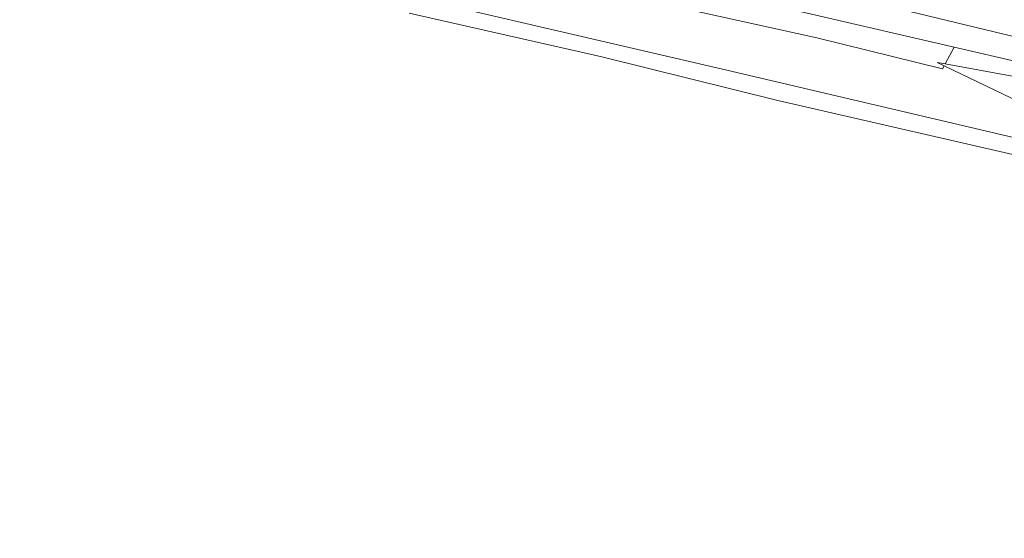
# Model space of a CAD drawing. Extents: x 184422 to 188298, y 343471 to 350189.
# Tile 158 of 256: x 186179 to 186293, y 347331 to 347391. Entities that reach past the tile are written whole.
import ezdxf

# ---------------------------------------------------------------- set-up
doc = ezdxf.new("R2010")
doc.units = 0
for name, color, linetype, lineweight in [('B-WA-GR-BOUWLAND-GV', 252, 'Continuous', 13), ('B-WA-GR-GRAS-GV', 252, 'Continuous', 13), ('B-WA-GR-HOUTWAL-GV', 252, 'Continuous', 13), ('B-WA-GW-TALUD_KRUIN-G', 252, 'Continuous', 18), ('B-WA-OG-WATER_GREPPEL-GV', 252, 'Continuous', 18), ('B-WA-OG-WEG-GV', 252, 'Continuous', 18), ('B-WA-VH-VERHARDING_HALFVERHARDING_GRIND-GV', 252, 'Continuous', 18)]:
    doc.layers.add(name, color=color, linetype=linetype, lineweight=lineweight)

msp = doc.modelspace()

# ---------------------------------------------------------------- linework, layer by layer
at = {"layer": 'B-WA-GR-BOUWLAND-GV', "flags": 128}
msp.add_lwpolyline([(186295.482, 347375.319), (186266.882, 347381.868), (186246.485, 347386.926), (186224.151, 347391.981)], dxfattribs=at)
msp.add_lwpolyline([(186295.482, 347375.319), (186266.882, 347381.868), (186246.485, 347386.926), (186224.151, 347391.981)], dxfattribs=at)
msp.add_lwpolyline([(186295.482, 347375.319), (186266.882, 347381.868), (186246.485, 347386.926), (186224.151, 347391.981)], dxfattribs=at)
at = {"layer": 'B-WA-GR-GRAS-GV', "flags": 128}
msp.add_lwpolyline([(186298.034, 347383.969), (186286.282, 347386.119), (186285.337, 347386.292), (186286.163, 347385.895), (186295.901, 347381.221)], dxfattribs=at)
msp.add_lwpolyline([(186298.034, 347383.969), (186286.282, 347386.119), (186285.337, 347386.292), (186286.163, 347385.895), (186295.901, 347381.221)], dxfattribs=at)
msp.add_lwpolyline([(186298.034, 347383.969), (186286.282, 347386.119), (186285.337, 347386.292), (186286.163, 347385.895), (186295.901, 347381.221)], dxfattribs=at)
at = {"layer": 'B-WA-GR-HOUTWAL-GV', "flags": 128}
msp.add_lwpolyline([(186210.72, 347397.085), (186260.965, 347385.397), (186290.232, 347378.541), (186295.651, 347377.27), (186296.868, 347376.379), (186296.788, 347376.085), (186296.642, 347375.551), (186295.482, 347375.319), (186299.259, 347374.454), (186299.347, 347375.505), (186299.512, 347377.467), (186299.551, 347378.717), (186299.534, 347379.012), (186299.432, 347379.22), (186299.283, 347379.452), (186299.049, 347379.661), (186298.691, 347379.814), (186295.901, 347381.221), (186286.163, 347385.895), (186285.98, 347385.55), (186271.398, 347389.155), (186174.074, 347410.618)], dxfattribs=at)
msp.add_lwpolyline([(186210.72, 347397.085), (186260.965, 347385.397), (186290.232, 347378.541), (186295.651, 347377.27), (186296.868, 347376.379), (186296.788, 347376.085), (186296.642, 347375.551), (186295.482, 347375.319), (186299.259, 347374.454), (186299.347, 347375.505), (186299.512, 347377.467), (186299.551, 347378.717), (186299.534, 347379.012), (186299.432, 347379.22), (186299.283, 347379.452), (186299.049, 347379.661), (186298.691, 347379.814), (186295.901, 347381.221), (186286.163, 347385.895), (186285.98, 347385.55), (186271.398, 347389.155), (186174.074, 347410.618)], dxfattribs=at)
msp.add_lwpolyline([(186210.72, 347397.085), (186260.965, 347385.397), (186290.232, 347378.541), (186295.651, 347377.27), (186296.868, 347376.379), (186296.788, 347376.085), (186296.642, 347375.551), (186295.482, 347375.319), (186299.259, 347374.454), (186299.347, 347375.505), (186299.512, 347377.467), (186299.551, 347378.717), (186299.534, 347379.012), (186299.432, 347379.22), (186299.283, 347379.452), (186299.049, 347379.661), (186298.691, 347379.814), (186295.901, 347381.221), (186286.163, 347385.895), (186285.98, 347385.55), (186271.398, 347389.155), (186174.074, 347410.618)], dxfattribs=at)
at = {"layer": 'B-WA-GW-TALUD_KRUIN-G', "flags": 128}
msp.add_lwpolyline([(186301.689, 347331.19), (186301.913, 347333.296), (186303.935, 347352.346), (186305.149, 347373.084), (186305.142, 347374.56), (186305.124, 347378.69), (186305.021, 347379.398), (186304.905, 347379.905), (186304.765, 347380.458), (186304.672, 347380.821), (186304.477, 347381.206), (186304.274, 347381.516), (186303.95, 347381.904), (186303.47, 347382.341), (186303.078, 347382.619), (186302.227, 347382.974), (186300.777, 347383.401), (186298.034, 347383.969), (186286.282, 347386.119), (186285.337, 347386.292)], dxfattribs=at)
msp.add_lwpolyline([(186301.689, 347331.19), (186301.913, 347333.296), (186303.935, 347352.346), (186305.149, 347373.084), (186305.142, 347374.56), (186305.124, 347378.69), (186305.021, 347379.398), (186304.905, 347379.905), (186304.765, 347380.458), (186304.672, 347380.821), (186304.477, 347381.206), (186304.274, 347381.516), (186303.95, 347381.904), (186303.47, 347382.341), (186303.078, 347382.619), (186302.227, 347382.974), (186300.777, 347383.401), (186298.034, 347383.969), (186286.282, 347386.119), (186285.337, 347386.292)], dxfattribs=at)
msp.add_lwpolyline([(186301.689, 347331.19), (186301.913, 347333.296), (186303.935, 347352.346), (186305.149, 347373.084), (186305.142, 347374.56), (186305.124, 347378.69), (186305.021, 347379.398), (186304.905, 347379.905), (186304.765, 347380.458), (186304.672, 347380.821), (186304.477, 347381.206), (186304.274, 347381.516), (186303.95, 347381.904), (186303.47, 347382.341), (186303.078, 347382.619), (186302.227, 347382.974), (186300.777, 347383.401), (186298.034, 347383.969), (186286.282, 347386.119), (186285.337, 347386.292)], dxfattribs=at)
at = {"layer": 'B-WA-OG-WATER_GREPPEL-GV', "flags": 128}
msp.add_lwpolyline([(186224.151, 347391.981), (186246.485, 347386.926), (186266.882, 347381.868), (186295.482, 347375.319), (186296.642, 347375.551), (186296.788, 347376.085), (186296.868, 347376.379), (186295.651, 347377.27), (186290.232, 347378.541), (186260.965, 347385.397), (186210.72, 347397.085)], dxfattribs=at)
msp.add_lwpolyline([(186224.151, 347391.981), (186246.485, 347386.926), (186266.882, 347381.868), (186295.482, 347375.319), (186296.642, 347375.551), (186296.788, 347376.085), (186296.868, 347376.379), (186295.651, 347377.27), (186290.232, 347378.541), (186260.965, 347385.397), (186210.72, 347397.085)], dxfattribs=at)
msp.add_lwpolyline([(186224.151, 347391.981), (186246.485, 347386.926), (186266.882, 347381.868), (186295.482, 347375.319), (186296.642, 347375.551), (186296.788, 347376.085), (186296.868, 347376.379), (186295.651, 347377.27), (186290.232, 347378.541), (186260.965, 347385.397), (186210.72, 347397.085)], dxfattribs=at)
at = {"layer": 'B-WA-OG-WEG-GV', "flags": 128}
for points in [[(186054.835, 347607.409), (186143.271, 347423.89), (186156.214, 347414.714), (186174.074, 347410.618), (186271.398, 347389.155), (186285.98, 347385.55), (186286.163, 347385.895), (186285.337, 347386.292), (186286.282, 347386.119), (186287.314, 347388.062), (186271.282, 347391.761), (186270.267, 347391.989), (186200.406, 347407.703), (186159.523, 347416.434)], [(186054.835, 347607.409), (186143.271, 347423.89), (186156.214, 347414.714), (186174.074, 347410.618), (186271.398, 347389.155), (186285.98, 347385.55), (186286.163, 347385.895), (186285.337, 347386.292), (186286.282, 347386.119), (186287.314, 347388.062), (186271.282, 347391.761), (186270.267, 347391.989), (186200.406, 347407.703), (186159.523, 347416.434)], [(186054.835, 347607.409), (186143.271, 347423.89), (186156.214, 347414.714), (186174.074, 347410.618), (186271.398, 347389.155), (186285.98, 347385.55), (186286.163, 347385.895), (186285.337, 347386.292), (186286.282, 347386.119), (186287.314, 347388.062), (186271.282, 347391.761), (186270.267, 347391.989), (186200.406, 347407.703), (186159.523, 347416.434)], [(186277.703, 347393.255), (186306.189, 347386.388), (186307.547, 347392.438)], [(186277.703, 347393.255), (186306.189, 347386.388), (186307.547, 347392.438)], [(186277.703, 347393.255), (186306.189, 347386.388), (186307.547, 347392.438)], [(186310.755, 347381.199), (186310.195, 347381.958), (186310.368, 347382.743), (186287.314, 347388.062), (186286.282, 347386.119), (186298.034, 347383.969), (186300.777, 347383.401), (186302.227, 347382.974), (186303.078, 347382.619), (186303.47, 347382.341), (186303.95, 347381.904), (186304.274, 347381.516), (186304.477, 347381.206), (186304.672, 347380.821), (186304.765, 347380.458), (186304.905, 347379.905), (186305.021, 347379.398), (186305.124, 347378.69), (186305.142, 347374.56), (186309.222, 347373.716)], [(186310.755, 347381.199), (186310.195, 347381.958), (186310.368, 347382.743), (186287.314, 347388.062), (186286.282, 347386.119), (186298.034, 347383.969), (186300.777, 347383.401), (186302.227, 347382.974), (186303.078, 347382.619), (186303.47, 347382.341), (186303.95, 347381.904), (186304.274, 347381.516), (186304.477, 347381.206), (186304.672, 347380.821), (186304.765, 347380.458), (186304.905, 347379.905), (186305.021, 347379.398), (186305.124, 347378.69), (186305.142, 347374.56), (186309.222, 347373.716)], [(186310.755, 347381.199), (186310.195, 347381.958), (186310.368, 347382.743), (186287.314, 347388.062), (186286.282, 347386.119), (186298.034, 347383.969), (186300.777, 347383.401), (186302.227, 347382.974), (186303.078, 347382.619), (186303.47, 347382.341), (186303.95, 347381.904), (186304.274, 347381.516), (186304.477, 347381.206), (186304.672, 347380.821), (186304.765, 347380.458), (186304.905, 347379.905), (186305.021, 347379.398), (186305.124, 347378.69), (186305.142, 347374.56), (186309.222, 347373.716)]]:
    msp.add_lwpolyline(points, dxfattribs=at)
at = {"layer": 'B-WA-VH-VERHARDING_HALFVERHARDING_GRIND-GV', "flags": 128}
msp.add_lwpolyline([(186159.523, 347416.434), (186200.406, 347407.703), (186270.267, 347391.989), (186271.282, 347391.761), (186287.314, 347388.062), (186310.368, 347382.743), (186310.921, 347385.247), (186306.189, 347386.388), (186277.703, 347393.255), (186239.051, 347401.567), (186165.886, 347417.74)], dxfattribs=at)
msp.add_lwpolyline([(186159.523, 347416.434), (186200.406, 347407.703), (186270.267, 347391.989), (186271.282, 347391.761), (186287.314, 347388.062), (186310.368, 347382.743), (186310.921, 347385.247), (186306.189, 347386.388), (186277.703, 347393.255), (186239.051, 347401.567), (186165.886, 347417.74)], dxfattribs=at)
msp.add_lwpolyline([(186159.523, 347416.434), (186200.406, 347407.703), (186270.267, 347391.989), (186271.282, 347391.761), (186287.314, 347388.062), (186310.368, 347382.743), (186310.921, 347385.247), (186306.189, 347386.388), (186277.703, 347393.255), (186239.051, 347401.567), (186165.886, 347417.74)], dxfattribs=at)

doc.saveas('drawing.dxf')
